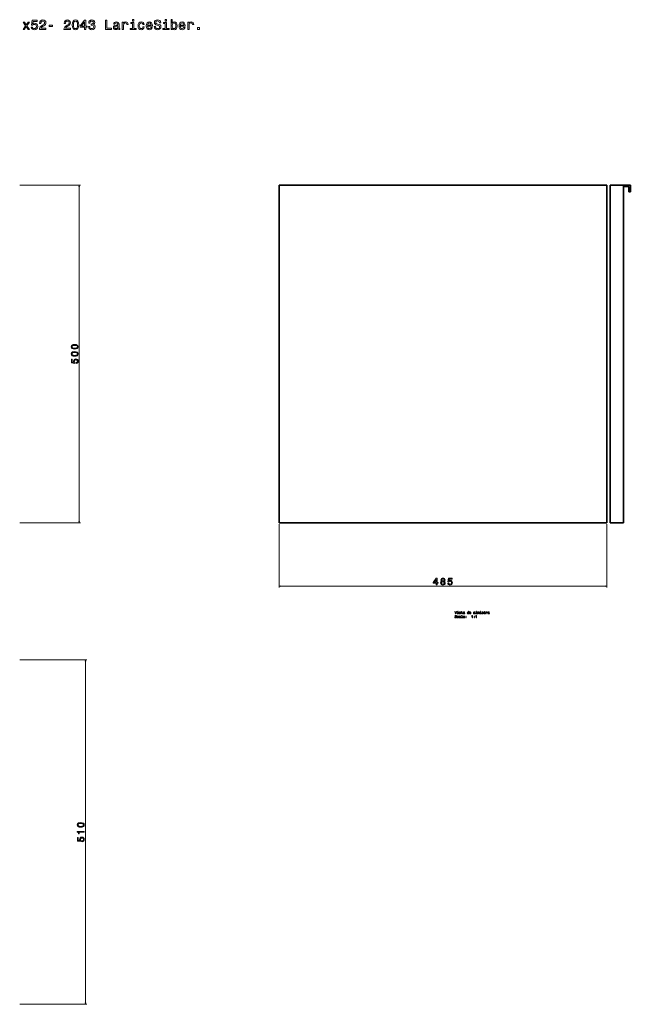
# Model space of a CAD drawing. Extents: x 25 to 1946, y -644 to 916.
# Tile 2 of 2: x 1042 to 1946, y -543 to 916. Entities that reach past the tile are written whole.
import ezdxf

# ---------------------------------------------------------------- set-up
doc = ezdxf.new("R2010")
doc.units = 0

msp = doc.modelspace()

# ---------------------------------------------------------------- linework, layer by layer
at = {"color": 7, "lineweight": 13}
for p, q in [((1041.5, 670.5), (1131.8, 670.5)), ((1129.8, 670.5), (1129.8, 170.5)), ((1041.5, 170.5), (1131.8, 170.5)), ((1425.9, 168.5), (1425.9, 74.5)), ((1910.9, 168.5), (1910.9, 74.5)), ((1425.9, 76.5), (1910.9, 76.5)), ((1041.5, -32.7), (1140.8, -32.7)), ((1138.8, -542.7), (1138.8, -32.7)), ((1041.5, -542.7), (1140.8, -542.7))]:
    msp.add_line(p, q, dxfattribs=at)
at = {"color": 7, "lineweight": 35}
for p, q in [((1910.9, 670.5), (1425.9, 670.5)), ((1910.9, 670.5), (1425.9, 670.5)), ((1425.9, 670.5), (1910.9, 670.5)), ((1425.9, 170.5), (1425.9, 670.5)), ((1425.9, 670.5), (1425.9, 170.5)), ((1425.9, 670.5), (1910.9, 670.5)), ((1910.9, 670.5), (1425.9, 670.5)), ((1910.9, 170.5), (1910.9, 670.5)), ((1910.9, 170.5), (1910.9, 670.5)), ((1910.9, 670.5), (1910.9, 170.5)), ((1910.9, 670.5), (1910.9, 170.5)), ((1910.9, 170.5), (1910.9, 670.5)), ((1935.9, 670.5), (1915.9, 670.5)), ((1935.9, 670.5), (1915.9, 670.5)), ((1935.9, 670.5), (1915.9, 670.5)), ((1915.9, 670.5), (1915.9, 170.5)), ((1915.9, 670.5), (1935.9, 670.5)), ((1915.9, 170.5), (1915.9, 670.5)), ((1935.9, 670.5), (1935.9, 170.5)), ((1935.9, 170.5), (1935.9, 670.5)), ((1935.9, 170.5), (1935.9, 668.5)), ((1910.9, 170.5), (1425.9, 170.5)), ((1425.9, 170.5), (1910.9, 170.5)), ((1935.9, 170.5), (1915.9, 170.5)), ((1915.9, 170.5), (1935.9, 170.5))]:
    msp.add_line(p, q, dxfattribs=at)
at = {"color": 7, "lineweight": 35, "ltscale": 0.05}
for p, q in [((1935.9, 670.5), (1935.9, 668.5)), ((1935.9, 668.5), (1935.9, 670.5)), ((1943.9, 660.5), (1945.9, 660.5)), ((1945.9, 660.5), (1943.9, 660.5))]:
    msp.add_line(p, q, dxfattribs=at)
at = {"color": 7, "lineweight": 35, "ltscale": 0.25}
for p, q in [((1945.9, 670.5), (1935.9, 670.5)), ((1945.9, 670.5), (1935.9, 670.5)), ((1935.9, 670.5), (1945.9, 670.5)), ((1945.9, 660.5), (1945.9, 670.5)), ((1945.9, 660.5), (1945.9, 670.5)), ((1945.9, 670.5), (1945.9, 660.5))]:
    msp.add_line(p, q, dxfattribs=at)
at = {"color": 7, "lineweight": 35, "ltscale": 0.2}
for p, q in [((1935.9, 668.5), (1943.9, 668.5)), ((1943.9, 668.5), (1935.9, 668.5)), ((1943.9, 668.5), (1943.9, 660.5)), ((1943.9, 660.5), (1943.9, 668.5))]:
    msp.add_line(p, q, dxfattribs=at)
at = {"color": 7, "lineweight": 13}
for points in [[(1048.4, 901.1), (1051.2, 905.3), (1054.1, 901.1), (1056.2, 901.1), (1052.3, 906.7), (1056, 911.9), (1053.9, 911.9), (1051.3, 908), (1048.7, 911.9), (1046.6, 911.9), (1050.1, 906.6), (1046.4, 901.1)], [(1058.5, 904.7), (1058.9, 903.1), (1059.9, 901.8), (1061.3, 901), (1063.2, 900.7), (1065.2, 901), (1066.8, 902), (1067.8, 903.6), (1068.2, 905.6), (1067.9, 907.5), (1066.9, 909), (1065.4, 909.9), (1063.4, 910.3), (1061.9, 910), (1060.8, 909.3), (1061.3, 913.1), (1067.5, 913.1), (1067.5, 914.8), (1060, 914.8), (1058.9, 907.3), (1060.5, 907.3), (1061.6, 908.3), (1063.1, 908.6), (1064.4, 908.4), (1065.4, 907.8), (1066, 906.8), (1066.3, 905.5), (1066, 904.2), (1065.4, 903.3), (1064.4, 902.6), (1063.1, 902.4), (1062.1, 902.5), (1061.2, 903), (1060.6, 903.7), (1060.3, 904.7)], [(1070.7, 901.1), (1080.3, 901.1), (1080.3, 902.8), (1072.7, 902.8), (1073.1, 903.8), (1073.9, 904.5), (1076.1, 906), (1077.3, 906.6), (1078.6, 907.4), (1079.6, 908.5), (1080.1, 909.6), (1080.3, 911), (1080, 912.7), (1079, 914), (1077.6, 914.9), (1075.7, 915.2), (1073.8, 914.8), (1072.3, 913.9), (1071.3, 912.4), (1071, 910.4), (1071, 910.1), (1072.8, 910.1), (1072.8, 910.3), (1073, 911.6), (1073.6, 912.6), (1074.4, 913.3), (1075.6, 913.5), (1076.8, 913.3), (1077.6, 912.8), (1078.2, 912), (1078.4, 911), (1078.2, 910.1), (1077.9, 909.3), (1077.2, 908.6), (1076.3, 908), (1075.1, 907.4), (1073.2, 906.1), (1071.8, 904.8), (1070.9, 903.2), (1070.7, 901.1)], [(1085.3, 905.7), (1090.2, 905.7), (1090.2, 907.3), (1085.3, 907.3)], [(1107.1, 901.1), (1116.7, 901.1), (1116.7, 902.8), (1109.1, 902.8), (1109.6, 903.8), (1110.3, 904.5), (1112.5, 906), (1113.7, 906.6), (1115, 907.4), (1116, 908.5), (1116.5, 909.6), (1116.7, 911), (1116.4, 912.7), (1115.4, 914), (1114, 914.9), (1112.1, 915.2), (1110.2, 914.8), (1108.7, 913.9), (1107.8, 912.4), (1107.4, 910.4), (1107.4, 910.1), (1109.3, 910.1), (1109.3, 910.3), (1109.5, 911.6), (1110, 912.6), (1110.9, 913.3), (1112, 913.5), (1113.2, 913.3), (1114.1, 912.8), (1114.6, 912), (1114.8, 911), (1114.7, 910.1), (1114.3, 909.3), (1113.7, 908.6), (1112.8, 908), (1111.6, 907.4), (1109.6, 906.1), (1108.2, 904.8), (1107.4, 903.2), (1107.1, 901.1)], [(1119.3, 907.9), (1119.6, 904.7), (1120.6, 902.5), (1122.1, 901.1), (1124.2, 900.7), (1126.3, 901.1), (1127.8, 902.5), (1128.7, 904.7), (1129, 907.9), (1128.7, 911.1), (1128.3, 912.3), (1127.8, 913.3), (1126.3, 914.7), (1124.2, 915.2), (1122.1, 914.7), (1120.6, 913.3), (1119.6, 911.1)], [(1121.3, 907.9), (1121.4, 910.4), (1121.9, 912.1), (1122.8, 913.1), (1124.2, 913.5), (1125.5, 913.1), (1126.4, 912.1), (1126.9, 910.4), (1127.1, 907.9), (1126.9, 905.5), (1126.4, 903.7), (1125.5, 902.7), (1124.2, 902.3), (1122.8, 902.7), (1121.9, 903.7), (1121.4, 905.5)], [(1137.4, 901.1), (1139.3, 901.1), (1139.3, 904.5), (1141.2, 904.5), (1141.2, 906.2), (1139.3, 906.2), (1139.3, 914.8), (1137.4, 914.8), (1131.3, 906.3), (1131.3, 904.5), (1137.4, 904.5)], [(1133, 906.2), (1137.4, 912.4), (1137.4, 906.2)], [(1143.4, 905.5), (1143.4, 905.3), (1143.7, 903.4), (1144.7, 901.9), (1146.2, 901), (1148.1, 900.7), (1150.2, 901), (1151.8, 901.9), (1152.8, 903.3), (1153.2, 905.1), (1153, 906.3), (1152.6, 907.3), (1151.8, 908), (1150.9, 908.6), (1152.2, 909.7), (1152.6, 911.4), (1152.3, 913), (1151.5, 914.2), (1150.1, 914.9), (1148.1, 915.2), (1146.3, 914.9), (1144.9, 914), (1144, 912.6), (1143.7, 910.7), (1143.7, 910.5), (1145.5, 910.5), (1145.7, 911.8), (1146.2, 912.8), (1147, 913.3), (1148.2, 913.5), (1149.3, 913.4), (1150, 912.9), (1150.5, 912.2), (1150.7, 911.3), (1150.5, 910.3), (1150, 909.7), (1149.2, 909.3), (1148, 909.1), (1147.2, 909.2), (1147.2, 907.6), (1148.2, 907.6), (1149.5, 907.4), (1150.4, 906.9), (1151, 906.2), (1151.2, 905.1), (1151, 904), (1150.4, 903.1), (1149.5, 902.5), (1148.2, 902.4), (1147, 902.6), (1146.1, 903.2), (1145.5, 904.1), (1145.2, 905.5)], [(1168.7, 901.1), (1177.7, 901.1), (1177.7, 902.8), (1170.5, 902.8), (1170.5, 915.1), (1168.7, 915.1)], [(1187.2, 902.5), (1187.2, 902.4), (1187.3, 901.7), (1187.6, 901.3), (1188.8, 900.9), (1189.8, 901), (1189.8, 902.4), (1189.4, 902.3), (1188.8, 902.6), (1188.7, 903.4), (1188.7, 909), (1188.5, 910.5), (1187.8, 911.5), (1186.6, 912.1), (1184.8, 912.3), (1183.1, 912), (1181.9, 911.4), (1181.1, 910.3), (1180.8, 908.9), (1180.8, 908.8), (1182.4, 908.8), (1182.6, 909.6), (1183, 910.2), (1183.7, 910.6), (1184.8, 910.7), (1185.8, 910.6), (1186.5, 910.3), (1186.9, 909.8), (1187, 909.1), (1186.9, 908.2), (1186.6, 907.8), (1185.8, 907.6), (1184.3, 907.4), (1182.6, 907.1), (1181.3, 906.4), (1180.6, 905.4), (1180.4, 903.9), (1180.6, 902.6), (1181.2, 901.6), (1182.2, 901), (1183.6, 900.8), (1185.5, 901.2)], [(1187, 904.9), (1186.7, 903.8), (1186.1, 903), (1185.1, 902.5), (1183.9, 902.3), (1183.1, 902.4), (1182.6, 902.7), (1182.3, 903.3), (1182.2, 904.1), (1182.2, 904.8), (1182.6, 905.3), (1183.9, 905.9), (1185.5, 906.1), (1187, 906.6)], [(1193.5, 901.1), (1195.3, 901.1), (1195.3, 907.3), (1195.5, 908.8), (1196, 909.8), (1196.9, 910.5), (1198.1, 910.7), (1199, 910.6), (1199.7, 910.2), (1200.1, 909.5), (1200.2, 908.5), (1202, 908.5), (1201.8, 910.2), (1201.1, 911.3), (1200, 912), (1198.5, 912.3), (1197.5, 912.1), (1196.6, 911.7), (1195.8, 911), (1195.2, 910.1), (1195.2, 911.9), (1193.5, 911.9)], [(1210.4, 902.6), (1210.4, 911.5), (1205.9, 911.5), (1205.9, 910), (1208.7, 910), (1208.7, 902.6), (1205, 902.6), (1205, 901.1), (1214.1, 901.1), (1214.1, 902.6)], [(1210.5, 915.6), (1208.6, 915.6), (1208.6, 913.5), (1210.5, 913.5)], [(1224.1, 908.3), (1225.8, 908.3), (1225.5, 909.9), (1224.6, 911.2), (1223.2, 912), (1221.5, 912.3), (1219.5, 911.9), (1218.1, 910.8), (1217.1, 908.9), (1216.8, 906.5), (1217.1, 904), (1218, 902.2), (1219.5, 901.1), (1221.4, 900.7), (1223.2, 901), (1224.5, 901.8), (1225.4, 903.2), (1225.8, 904.9), (1224.1, 904.9), (1223.8, 903.8), (1223.3, 903), (1222.5, 902.4), (1221.5, 902.3), (1220.2, 902.5), (1219.4, 903.4), (1218.8, 904.7), (1218.6, 906.5), (1218.8, 908.3), (1219.4, 909.6), (1220.3, 910.5), (1221.5, 910.7), (1222.5, 910.6), (1223.3, 910.1), (1223.8, 909.3)], [(1230.9, 906), (1238, 906), (1238, 906.8), (1237.7, 909.1), (1236.8, 910.9), (1235.4, 911.9), (1233.5, 912.3), (1231.6, 911.9), (1230.2, 910.8), (1229.3, 908.9), (1229, 906.5), (1229.3, 904), (1230.2, 902.2), (1231.6, 901.1), (1233.4, 900.7), (1235, 901), (1236.3, 901.6), (1237.2, 902.7), (1237.8, 904.2), (1236, 904.2), (1235.7, 903.4), (1235.1, 902.8), (1233.6, 902.3), (1232.5, 902.5), (1231.6, 903.2), (1231.1, 904.4), (1230.9, 905.9)], [(1230.9, 907.5), (1231.1, 908.9), (1231.6, 909.9), (1232.5, 910.5), (1233.5, 910.7), (1234.6, 910.5), (1235.4, 909.9), (1235.9, 908.9), (1236.1, 907.5)], [(1242.4, 905.7), (1240.6, 905.7), (1241, 903.6), (1242, 902), (1243.6, 901), (1245.7, 900.7), (1247.7, 901), (1249.3, 901.9), (1250.3, 903.3), (1250.6, 905.1), (1250.3, 906.8), (1249.5, 907.9), (1248.1, 908.6), (1246.3, 909.1), (1244.7, 909.5), (1243.7, 909.9), (1243.1, 910.6), (1242.9, 911.6), (1243.1, 912.5), (1243.6, 913.2), (1244.4, 913.6), (1245.5, 913.8), (1246.7, 913.6), (1247.6, 913), (1248.1, 912.1), (1248.4, 910.9), (1250.3, 910.9), (1250.3, 910.9), (1249.9, 912.8), (1249, 914.2), (1247.5, 915.1), (1245.5, 915.4), (1243.7, 915.1), (1242.3, 914.3), (1241.3, 913), (1241, 911.3), (1241.3, 909.8), (1242.1, 908.7), (1243.3, 908.1), (1244.9, 907.5), (1246.6, 907.1), (1247.8, 906.6), (1248.5, 906), (1248.8, 904.9), (1248.5, 903.9), (1247.9, 903.1), (1247, 902.5), (1245.7, 902.4), (1244.4, 902.6), (1243.3, 903.3), (1242.7, 904.3)], [(1259, 902.6), (1259, 911.5), (1254.5, 911.5), (1254.5, 910), (1257.2, 910), (1257.2, 902.6), (1253.6, 902.6), (1253.6, 901.1), (1262.7, 901.1), (1262.7, 902.6)], [(1259.1, 915.6), (1257.2, 915.6), (1257.2, 913.5), (1259.1, 913.5)], [(1267.4, 902.7), (1268.7, 901.2), (1270.5, 900.7), (1272.2, 901.1), (1273.6, 902.2), (1274.4, 904.1), (1274.7, 906.5), (1274.4, 908.9), (1273.5, 910.8), (1272.2, 911.9), (1270.5, 912.3), (1268.7, 911.8), (1268, 911.1), (1267.4, 910.3), (1267.4, 915.6), (1265.6, 915.6), (1265.6, 901.1), (1267.4, 901.1)], [(1272.9, 906.5), (1272.7, 904.7), (1272.2, 903.4), (1271.3, 902.5), (1270.2, 902.3), (1269, 902.5), (1268.2, 903.4), (1267.6, 904.7), (1267.4, 906.5), (1267.6, 908.3), (1268.2, 909.6), (1269, 910.4), (1270.2, 910.7), (1271.3, 910.4), (1272.2, 909.6), (1272.7, 908.3)], [(1279.4, 906), (1286.5, 906), (1286.6, 906.8), (1286.2, 909.1), (1285.3, 910.9), (1283.9, 911.9), (1282.1, 912.3), (1280.2, 911.9), (1278.8, 910.8), (1277.9, 908.9), (1277.6, 906.5), (1277.9, 904), (1278.8, 902.2), (1280.2, 901.1), (1282, 900.7), (1283.6, 901), (1284.9, 901.6), (1285.8, 902.7), (1286.4, 904.2), (1284.6, 904.2), (1284.2, 903.4), (1283.7, 902.8), (1282.2, 902.3), (1281.1, 902.5), (1280.2, 903.2), (1279.6, 904.4), (1279.4, 905.9)], [(1279.4, 907.5), (1279.7, 908.9), (1280.2, 909.9), (1281, 910.5), (1282.1, 910.7), (1283.2, 910.5), (1284, 909.9), (1284.5, 908.9), (1284.7, 907.5)], [(1290.7, 901.1), (1292.5, 901.1), (1292.5, 907.3), (1292.6, 908.8), (1293.2, 909.8), (1294.1, 910.5), (1295.3, 910.7), (1296.2, 910.6), (1296.8, 910.2), (1297.2, 909.5), (1297.4, 908.5), (1299.2, 908.5), (1298.9, 910.2), (1298.3, 911.3), (1297.1, 912), (1295.6, 912.3), (1294.6, 912.1), (1293.7, 911.7), (1292.9, 911), (1292.3, 910.1), (1292.3, 911.9), (1290.7, 911.9)], [(1305, 901.1), (1307.7, 901.1), (1307.7, 904.1), (1305, 904.1)], [(1122.9, 427.7), (1125.2, 427.9), (1126.8, 428.6), (1127.8, 429.7), (1128.1, 431.2), (1127.8, 432.7), (1126.8, 433.7), (1125.2, 434.4), (1122.9, 434.6), (1120.7, 434.4), (1119.8, 434.1), (1119.1, 433.7), (1118.1, 432.7), (1117.8, 431.2), (1118.1, 429.7), (1119.1, 428.6), (1120.7, 427.9)], [(1122.9, 417), (1125.2, 417.2), (1126.8, 417.9), (1127.8, 419), (1128.1, 420.5), (1127.8, 422), (1126.8, 423.1), (1125.2, 423.7), (1122.9, 424), (1120.7, 423.7), (1119.8, 423.5), (1119.1, 423.1), (1118.1, 422), (1117.8, 420.5), (1118.1, 419), (1119.1, 417.9), (1120.7, 417.2)], [(1122.9, 429.1), (1121.2, 429.2), (1119.9, 429.6), (1119.2, 430.2), (1119, 431.2), (1119.2, 432.1), (1119.9, 432.8), (1121.2, 433.1), (1122.9, 433.2), (1124.7, 433.1), (1126, 432.8), (1126.7, 432.1), (1126.9, 431.2), (1126.7, 430.2), (1126, 429.6), (1124.7, 429.2)], [(1125.2, 406.3), (1126.4, 406.6), (1127.3, 407.3), (1127.9, 408.3), (1128.1, 409.6), (1127.9, 411.1), (1127.2, 412.2), (1126, 413), (1124.6, 413.2), (1123.2, 413), (1122.2, 412.3), (1121.5, 411.2), (1121.3, 409.8), (1121.4, 408.7), (1121.9, 407.9), (1119.2, 408.3), (1119.2, 412.7), (1118, 412.7), (1118, 407.3), (1123.3, 406.5), (1123.3, 407.7), (1122.7, 408.5), (1122.4, 409.6), (1122.6, 410.5), (1123, 411.2), (1123.7, 411.7), (1124.7, 411.8), (1125.6, 411.7), (1126.3, 411.2), (1126.7, 410.5), (1126.9, 409.6), (1126.8, 408.8), (1126.4, 408.2), (1125.9, 407.8), (1125.2, 407.6)], [(1122.9, 418.4), (1121.2, 418.5), (1119.9, 418.9), (1119.2, 419.5), (1119, 420.5), (1119.2, 421.5), (1119.9, 422.1), (1121.2, 422.5), (1122.9, 422.6), (1124.7, 422.5), (1126, 422.1), (1126.7, 421.5), (1126.9, 420.5), (1126.7, 419.5), (1126, 418.9), (1124.7, 418.5)], [(1658.5, 78.5), (1659.8, 78.5), (1659.8, 81), (1661.2, 81), (1661.2, 82.1), (1659.8, 82.1), (1659.8, 88.3), (1658.5, 88.3), (1654.1, 82.2), (1654.1, 81), (1658.5, 81)], [(1666.6, 83.9), (1665.8, 83.5), (1665.3, 82.9), (1665, 82.2), (1664.9, 81.4), (1665.1, 80.1), (1665.8, 79.1), (1666.9, 78.4), (1668.4, 78.2), (1669.8, 78.4), (1670.9, 79.1), (1671.6, 80.1), (1671.8, 81.4), (1671.7, 82.2), (1671.4, 82.9), (1670.9, 83.5), (1670.1, 83.9), (1670.7, 84.2), (1671.1, 84.7), (1671.4, 85.3), (1671.5, 86), (1671.2, 87), (1670.6, 87.8), (1669.6, 88.4), (1668.4, 88.6), (1667.1, 88.4), (1666.1, 87.8), (1665.5, 87), (1665.2, 86), (1665.3, 85.3), (1665.6, 84.7)], [(1675.5, 81.1), (1675.8, 79.9), (1676.5, 79), (1677.5, 78.4), (1678.8, 78.2), (1680.3, 78.5), (1681.4, 79.2), (1682.2, 80.3), (1682.4, 81.7), (1682.2, 83.1), (1681.5, 84.1), (1680.4, 84.8), (1679, 85), (1677.9, 84.9), (1677.1, 84.4), (1677.5, 87.1), (1681.9, 87.1), (1681.9, 88.3), (1676.5, 88.3), (1675.8, 83), (1676.9, 83), (1677.7, 83.6), (1678.8, 83.9), (1679.7, 83.7), (1680.4, 83.3), (1680.9, 82.6), (1681, 81.7), (1680.9, 80.7), (1680.4, 80), (1679.7, 79.6), (1678.8, 79.4), (1678, 79.5), (1677.5, 79.9), (1677, 80.4), (1676.8, 81.1)], [(1655.3, 82.1), (1658.5, 86.6), (1658.5, 82.1)], [(1666.3, 81.4), (1666.4, 82.1), (1666.8, 82.7), (1667.5, 83.1), (1668.4, 83.2), (1669.2, 83.1), (1669.9, 82.7), (1670.3, 82.1), (1670.4, 81.4), (1670.3, 80.6), (1669.9, 79.9), (1669.2, 79.5), (1668.4, 79.4), (1667.5, 79.5), (1666.8, 79.9), (1666.4, 80.6)], [(1666.6, 85.9), (1666.7, 86.5), (1667.1, 87), (1667.6, 87.3), (1668.4, 87.4), (1669.1, 87.3), (1669.6, 87), (1670, 86.5), (1670.1, 85.9), (1670, 85.2), (1669.6, 84.7), (1669.1, 84.4), (1668.4, 84.3), (1667.6, 84.4), (1667.1, 84.7), (1666.7, 85.2)], [(1688.3, 39.1), (1687.4, 36.2), (1686.5, 39.1), (1686, 39.1), (1687.1, 35.6), (1687.6, 35.6), (1688.7, 39.1)], [(1686.6, 30.8), (1686.1, 30.8), (1686.2, 30.2), (1686.5, 29.8), (1686.9, 29.6), (1687.4, 29.5), (1687.9, 29.6), (1688.3, 29.8), (1688.5, 30.2), (1688.6, 30.6), (1688.6, 31), (1688.3, 31.3), (1688, 31.5), (1687.5, 31.6), (1687.2, 31.7), (1686.9, 31.8), (1686.7, 32), (1686.7, 32.2), (1686.7, 32.4), (1686.9, 32.6), (1687.1, 32.7), (1687.4, 32.8), (1687.6, 32.7), (1687.9, 32.6), (1688, 32.4), (1688.1, 32.1), (1688.5, 32.1), (1688.5, 32.1), (1688.5, 32.5), (1688.2, 32.9), (1687.8, 33.1), (1687.3, 33.2), (1686.9, 33.1), (1686.5, 32.9), (1686.3, 32.6), (1686.2, 32.1), (1686.3, 31.8), (1686.5, 31.5), (1686.8, 31.3), (1687.2, 31.2), (1687.6, 31.1), (1687.9, 31), (1688.1, 30.8), (1688.2, 30.6), (1688.1, 30.3), (1688, 30.1), (1687.7, 30), (1687.4, 29.9), (1687.1, 30), (1686.8, 30.1), (1686.6, 30.4)], [(1691.1, 31.4), (1691.5, 31.4), (1691.4, 31.8), (1691.2, 32.1), (1690.9, 32.3), (1690.5, 32.4), (1690, 32.3), (1689.6, 32), (1689.4, 31.6), (1689.3, 30.9), (1689.4, 30.3), (1689.6, 29.9), (1689.9, 29.6), (1690.4, 29.5), (1690.9, 29.6), (1691.2, 29.8), (1691.4, 30.1), (1691.5, 30.6), (1691.1, 30.6), (1691, 30.3), (1690.9, 30.1), (1690.7, 29.9), (1690.5, 29.9), (1690.1, 30), (1689.9, 30.2), (1689.8, 30.5), (1689.7, 31), (1689.8, 31.4), (1689.9, 31.7), (1690.2, 31.9), (1690.5, 32), (1690.7, 32), (1690.9, 31.9), (1691, 31.7)], [(1690.7, 36), (1690.7, 38.3), (1689.6, 38.3), (1689.6, 37.9), (1690.3, 37.9), (1690.3, 36), (1689.4, 36), (1689.4, 35.6), (1691.6, 35.6), (1691.6, 36)], [(1690.7, 39.3), (1690.3, 39.3), (1690.3, 38.8), (1690.7, 38.8)], [(1694, 29.9), (1694, 29.9), (1694, 29.8), (1694.1, 29.6), (1694.4, 29.5), (1694.7, 29.6), (1694.7, 29.9), (1694.6, 29.9), (1694.4, 30), (1694.4, 30.2), (1694.4, 31.6), (1694.3, 31.9), (1694.2, 32.2), (1693.9, 32.3), (1693.4, 32.4), (1693, 32.3), (1692.7, 32.2), (1692.5, 31.9), (1692.4, 31.5), (1692.4, 31.5), (1692.8, 31.5), (1692.9, 31.7), (1693, 31.9), (1693.2, 32), (1693.4, 32), (1693.7, 32), (1693.8, 31.9), (1693.9, 31.8), (1694, 31.6), (1694, 31.4), (1693.9, 31.3), (1693.7, 31.2), (1693.3, 31.2), (1692.9, 31.1), (1692.6, 30.9), (1692.4, 30.7), (1692.3, 30.3), (1692.4, 30), (1692.5, 29.7), (1692.8, 29.6), (1693.1, 29.5), (1693.6, 29.6)], [(1693.7, 37.2), (1693.3, 37.3), (1693, 37.4), (1692.9, 37.7), (1692.9, 37.8), (1693, 38), (1693.2, 38), (1693.4, 38.1), (1693.7, 38), (1693.9, 37.9), (1694, 37.8), (1694, 37.6), (1694.5, 37.6), (1694.5, 37.6), (1694.4, 38), (1694.2, 38.2), (1693.9, 38.4), (1693.4, 38.4), (1693, 38.4), (1692.7, 38.2), (1692.5, 38), (1692.4, 37.7), (1692.5, 37.4), (1692.6, 37.1), (1692.9, 37), (1693.2, 36.9), (1693.7, 36.8), (1694, 36.6), (1694.1, 36.5), (1694.1, 36.4), (1694.1, 36.2), (1693.9, 36.1), (1693.7, 36), (1693.5, 35.9), (1693.2, 36), (1693, 36.1), (1692.9, 36.2), (1692.8, 36.5), (1692.4, 36.5), (1692.4, 36.1), (1692.7, 35.8), (1693, 35.6), (1693.4, 35.5), (1693.9, 35.6), (1694.3, 35.8), (1694.5, 36.1), (1694.5, 36.4), (1694.5, 36.8), (1694.3, 37), (1694.1, 37.1)], [(1694, 30.5), (1693.9, 30.3), (1693.7, 30.1), (1693.5, 29.9), (1693.2, 29.9), (1693, 29.9), (1692.9, 30), (1692.8, 30.2), (1692.8, 30.3), (1692.8, 30.5), (1692.9, 30.7), (1693.2, 30.8), (1693.6, 30.9), (1694, 31)], [(1696, 37.9), (1696, 36.5), (1696.1, 36.1), (1696.2, 35.8), (1696.5, 35.6), (1697, 35.5), (1697.5, 35.6), (1697.5, 36), (1697.1, 35.9), (1696.8, 36), (1696.6, 36.1), (1696.5, 36.3), (1696.5, 36.6), (1696.5, 37.9), (1697.5, 37.9), (1697.5, 38.3), (1696.5, 38.3), (1696.5, 39.1), (1696, 39.1), (1696, 38.3), (1695.3, 38.3), (1695.3, 37.9)], [(1696.3, 32.8), (1696.3, 30), (1695.4, 30), (1695.4, 29.6), (1697.7, 29.6), (1697.7, 30), (1696.8, 30), (1696.8, 33.2), (1695.6, 33.2), (1695.6, 32.8)], [(1700.1, 36), (1700.1, 36), (1700.1, 35.8), (1700.2, 35.7), (1700.5, 35.6), (1700.8, 35.6), (1700.8, 36), (1700.6, 36), (1700.5, 36), (1700.5, 36.2), (1700.5, 37.6), (1700.4, 38), (1700.2, 38.2), (1699.9, 38.4), (1699.5, 38.4), (1699.1, 38.4), (1698.8, 38.2), (1698.6, 37.9), (1698.5, 37.6), (1698.5, 37.6), (1698.9, 37.6), (1698.9, 37.8), (1699, 37.9), (1699.2, 38), (1699.5, 38.1), (1699.7, 38), (1699.9, 38), (1700, 37.8), (1700.1, 37.6), (1700, 37.4), (1700, 37.3), (1699.8, 37.3), (1699.4, 37.2), (1698.9, 37.1), (1698.6, 37), (1698.4, 36.7), (1698.4, 36.4), (1698.4, 36), (1698.6, 35.8), (1698.9, 35.6), (1699.2, 35.6), (1699.7, 35.7)], [(1700.1, 29.9), (1700.1, 29.9), (1700.1, 29.8), (1700.2, 29.6), (1700.5, 29.5), (1700.8, 29.6), (1700.8, 29.9), (1700.6, 29.9), (1700.5, 30), (1700.5, 30.2), (1700.5, 31.6), (1700.4, 31.9), (1700.2, 32.2), (1699.9, 32.3), (1699.5, 32.4), (1699.1, 32.3), (1698.8, 32.2), (1698.6, 31.9), (1698.5, 31.5), (1698.5, 31.5), (1698.9, 31.5), (1698.9, 31.7), (1699, 31.9), (1699.2, 32), (1699.5, 32), (1699.7, 32), (1699.9, 31.9), (1700, 31.8), (1700.1, 31.6), (1700, 31.4), (1700, 31.3), (1699.8, 31.2), (1699.4, 31.2), (1698.9, 31.1), (1698.6, 30.9), (1698.4, 30.7), (1698.4, 30.3), (1698.4, 30), (1698.6, 29.7), (1698.9, 29.6), (1699.2, 29.5), (1699.7, 29.6)], [(1700, 36.6), (1700, 36.3), (1699.8, 36.1), (1699.6, 36), (1699.3, 36), (1699.1, 36), (1698.9, 36.1), (1698.9, 36.2), (1698.8, 36.4), (1698.9, 36.6), (1698.9, 36.7), (1699.3, 36.8), (1699.7, 36.9), (1700, 37)], [(1700, 30.5), (1700, 30.3), (1699.8, 30.1), (1699.6, 29.9), (1699.3, 29.9), (1699.1, 29.9), (1698.9, 30), (1698.9, 30.2), (1698.8, 30.3), (1698.9, 30.5), (1698.9, 30.7), (1699.3, 30.8), (1699.7, 30.9), (1700, 31)], [(1702.2, 31.6), (1702.9, 31.6), (1702.9, 32.3), (1702.2, 32.3)], [(1702.2, 29.6), (1702.9, 29.6), (1702.9, 30.3), (1702.2, 30.3)], [(1706.2, 36.1), (1706.2, 35.6), (1706.7, 35.6), (1706.7, 39.3), (1706.2, 39.3), (1706.2, 37.9), (1705.9, 38.3), (1705.7, 38.4), (1705.4, 38.4), (1705, 38.3), (1704.7, 38.1), (1704.5, 37.6), (1704.4, 37), (1704.5, 36.4), (1704.7, 35.9), (1705, 35.6), (1705.4, 35.5), (1705.7, 35.6), (1705.9, 35.7)], [(1705.5, 38), (1705.8, 38), (1706, 37.8), (1706.2, 37.5), (1706.2, 37), (1706.2, 36.5), (1706, 36.2), (1705.8, 36), (1705.5, 35.9), (1705.2, 36), (1705, 36.2), (1704.9, 36.5), (1704.8, 37), (1704.9, 37.4), (1705, 37.8), (1705.2, 38)], [(1709.2, 36), (1709.2, 36), (1709.2, 35.8), (1709.3, 35.7), (1709.6, 35.6), (1709.9, 35.6), (1709.9, 36), (1709.8, 36), (1709.6, 36), (1709.6, 36.2), (1709.6, 37.6), (1709.5, 38), (1709.4, 38.2), (1709, 38.4), (1708.6, 38.4), (1708.2, 38.4), (1707.9, 38.2), (1707.7, 37.9), (1707.6, 37.6), (1707.6, 37.6), (1708, 37.6), (1708, 37.8), (1708.2, 37.9), (1708.3, 38), (1708.6, 38.1), (1708.8, 38), (1709, 38), (1709.1, 37.8), (1709.2, 37.6), (1709.1, 37.4), (1709.1, 37.3), (1708.9, 37.3), (1708.5, 37.2), (1708, 37.1), (1707.7, 37), (1707.6, 36.7), (1707.5, 36.4), (1707.6, 36), (1707.7, 35.8), (1708, 35.6), (1708.3, 35.6), (1708.8, 35.7)], [(1709.1, 36.6), (1709.1, 36.3), (1708.9, 36.1), (1708.7, 36), (1708.4, 36), (1708.2, 36), (1708.1, 36.1), (1708, 36.2), (1707.9, 36.4), (1708, 36.6), (1708, 36.7), (1708.4, 36.8), (1708.8, 36.9), (1709.1, 37)], [(1711.6, 29.6), (1712, 29.6), (1712, 33.1), (1711.7, 33.1), (1711.6, 32.8), (1711.4, 32.6), (1711.1, 32.5), (1710.8, 32.4), (1710.8, 32.1), (1711.6, 32.1)], [(1715, 37.2), (1714.6, 37.3), (1714.2, 37.4), (1714.1, 37.7), (1714.2, 37.8), (1714.3, 38), (1714.4, 38), (1714.7, 38.1), (1714.9, 38), (1715.1, 37.9), (1715.2, 37.8), (1715.3, 37.6), (1715.7, 37.6), (1715.7, 37.6), (1715.6, 38), (1715.4, 38.2), (1715.1, 38.4), (1714.7, 38.4), (1714.3, 38.4), (1713.9, 38.2), (1713.8, 38), (1713.7, 37.7), (1713.7, 37.4), (1713.9, 37.1), (1714.1, 37), (1714.4, 36.9), (1714.9, 36.8), (1715.2, 36.6), (1715.3, 36.5), (1715.4, 36.4), (1715.3, 36.2), (1715.2, 36.1), (1715, 36), (1714.7, 35.9), (1714.5, 36), (1714.2, 36.1), (1714.1, 36.2), (1714.1, 36.5), (1713.6, 36.5), (1713.7, 36.1), (1713.9, 35.8), (1714.2, 35.6), (1714.7, 35.5), (1715.2, 35.6), (1715.5, 35.8), (1715.7, 36.1), (1715.8, 36.4), (1715.7, 36.8), (1715.6, 37), (1715.3, 37.1)], [(1714.4, 31.6), (1715.1, 31.6), (1715.1, 32.3), (1714.4, 32.3)], [(1714.4, 29.6), (1715.1, 29.6), (1715.1, 30.3), (1714.4, 30.3)], [(1718.1, 36), (1718.1, 38.3), (1716.9, 38.3), (1716.9, 37.9), (1717.6, 37.9), (1717.6, 36), (1716.7, 36), (1716.7, 35.6), (1719, 35.6), (1719, 36)], [(1717.6, 29.6), (1718.1, 29.6), (1718.1, 33.1), (1717.8, 33.1), (1717.7, 32.8), (1717.5, 32.6), (1717.2, 32.5), (1716.8, 32.4), (1716.8, 32.1), (1717.6, 32.1)], [(1718.1, 39.3), (1717.6, 39.3), (1717.6, 38.8), (1718.1, 38.8)], [(1719.7, 35.6), (1720.2, 35.6), (1720.2, 37.2), (1720.2, 37.6), (1720.4, 37.8), (1720.6, 38), (1720.9, 38), (1721.1, 38), (1721.3, 37.9), (1721.4, 37.6), (1721.4, 37.3), (1721.4, 35.6), (1721.8, 35.6), (1721.8, 37.4), (1721.8, 37.8), (1721.7, 38.1), (1721.4, 38.4), (1721, 38.4), (1720.7, 38.4), (1720.5, 38.3), (1720.3, 38.2), (1720.2, 37.9), (1720.2, 38.4), (1719.7, 38.4)], [(1724.1, 36), (1724.1, 38.3), (1723, 38.3), (1723, 37.9), (1723.7, 37.9), (1723.7, 36), (1722.8, 36), (1722.8, 35.6), (1725, 35.6), (1725, 36)], [(1724.1, 39.3), (1723.7, 39.3), (1723.7, 38.8), (1724.1, 38.8)], [(1727.1, 37.2), (1726.7, 37.3), (1726.4, 37.4), (1726.3, 37.7), (1726.3, 37.8), (1726.4, 38), (1726.6, 38), (1726.8, 38.1), (1727.1, 38), (1727.3, 37.9), (1727.4, 37.8), (1727.4, 37.6), (1727.9, 37.6), (1727.9, 37.6), (1727.8, 38), (1727.6, 38.2), (1727.3, 38.4), (1726.8, 38.4), (1726.4, 38.4), (1726.1, 38.2), (1725.9, 38), (1725.8, 37.7), (1725.9, 37.4), (1726, 37.1), (1726.3, 37), (1726.6, 36.9), (1727.1, 36.8), (1727.4, 36.6), (1727.5, 36.5), (1727.5, 36.4), (1727.5, 36.2), (1727.3, 36.1), (1727.1, 36), (1726.9, 35.9), (1726.6, 36), (1726.4, 36.1), (1726.3, 36.2), (1726.2, 36.5), (1725.8, 36.5), (1725.8, 36.1), (1726.1, 35.8), (1726.4, 35.6), (1726.8, 35.5), (1727.3, 35.6), (1727.7, 35.8), (1727.9, 36.1), (1727.9, 36.4), (1727.9, 36.8), (1727.7, 37), (1727.5, 37.1)], [(1729.4, 37.9), (1729.4, 36.5), (1729.5, 36.1), (1729.6, 35.8), (1729.9, 35.6), (1730.4, 35.5), (1730.9, 35.6), (1730.9, 36), (1730.5, 35.9), (1730.2, 36), (1730, 36.1), (1729.9, 36.3), (1729.9, 36.6), (1729.9, 37.9), (1730.9, 37.9), (1730.9, 38.3), (1729.9, 38.3), (1729.9, 39.1), (1729.4, 39.1), (1729.4, 38.3), (1728.7, 38.3), (1728.7, 37.9)], [(1732, 35.6), (1732.5, 35.6), (1732.5, 37.2), (1732.5, 37.6), (1732.7, 37.8), (1732.9, 38), (1733.2, 38), (1733.4, 38), (1733.6, 37.9), (1733.7, 37.7), (1733.7, 37.5), (1734.2, 37.5), (1734.1, 37.9), (1733.9, 38.2), (1733.7, 38.4), (1733.3, 38.4), (1733, 38.4), (1732.8, 38.3), (1732.6, 38.1), (1732.4, 37.9), (1732.4, 38.4), (1732, 38.4)], [(1736.5, 36), (1736.5, 36), (1736.5, 35.8), (1736.6, 35.7), (1736.9, 35.6), (1737.2, 35.6), (1737.2, 36), (1737.1, 36), (1736.9, 36), (1736.9, 36.2), (1736.9, 37.6), (1736.9, 38), (1736.7, 38.2), (1736.4, 38.4), (1735.9, 38.4), (1735.5, 38.4), (1735.2, 38.2), (1735, 37.9), (1734.9, 37.6), (1734.9, 37.6), (1735.3, 37.6), (1735.4, 37.8), (1735.5, 37.9), (1735.7, 38), (1735.9, 38.1), (1736.2, 38), (1736.3, 38), (1736.4, 37.8), (1736.5, 37.6), (1736.5, 37.4), (1736.4, 37.3), (1736.2, 37.3), (1735.8, 37.2), (1735.4, 37.1), (1735.1, 37), (1734.9, 36.7), (1734.8, 36.4), (1734.9, 36), (1735, 35.8), (1735.3, 35.6), (1735.6, 35.6), (1736.1, 35.7)], [(1736.5, 36.6), (1736.4, 36.3), (1736.2, 36.1), (1736, 36), (1735.7, 36), (1735.5, 36), (1735.4, 36.1), (1735.3, 36.2), (1735.3, 36.4), (1735.3, 36.6), (1735.4, 36.7), (1735.7, 36.8), (1736.1, 36.9), (1736.5, 37)], [(1132, -280.5), (1134.2, -280.3), (1135.8, -279.6), (1136.8, -278.6), (1137.1, -277.1), (1136.8, -275.6), (1135.8, -274.5), (1134.2, -273.8), (1132, -273.6), (1129.7, -273.8), (1128.8, -274.1), (1128.1, -274.5), (1127.1, -275.6), (1126.8, -277.1), (1127.1, -278.6), (1128.1, -279.6), (1129.7, -280.3)], [(1132, -279.2), (1130.2, -279), (1129, -278.7), (1128.2, -278), (1128, -277.1), (1128.2, -276.1), (1129, -275.5), (1130.2, -275.1), (1132, -275), (1133.7, -275.1), (1135, -275.5), (1135.7, -276.1), (1136, -277.1), (1135.7, -278), (1135, -278.7), (1133.7, -279)], [(1136.8, -288), (1136.8, -286.7), (1126.8, -286.7), (1126.8, -287.7), (1127.7, -287.9), (1128.2, -288.4), (1128.6, -289.2), (1128.7, -290.3), (1129.7, -290.3), (1129.7, -288)], [(1134.2, -302), (1135.4, -301.7), (1136.3, -301), (1136.9, -299.9), (1137.1, -298.6), (1136.9, -297.1), (1136.2, -296), (1135, -295.3), (1133.6, -295), (1132.3, -295.3), (1131.2, -296), (1130.5, -297), (1130.3, -298.4), (1130.5, -299.5), (1130.9, -300.3), (1128.2, -299.9), (1128.2, -295.6), (1127.1, -295.6), (1127.1, -300.9), (1132.4, -301.7), (1132.4, -300.5), (1131.7, -299.7), (1131.4, -298.6), (1131.6, -297.7), (1132.1, -297), (1132.8, -296.6), (1133.7, -296.4), (1134.6, -296.6), (1135.3, -297), (1135.7, -297.7), (1135.9, -298.6), (1135.8, -299.4), (1135.5, -300), (1134.9, -300.4), (1134.2, -300.6)]]:
    msp.add_lwpolyline(points, close=True, dxfattribs=at)
for points in [[(1130.3, 668.6), (1129.8, 670.5), (1129.3, 668.6)], [(1129.3, 172.4), (1129.8, 170.5), (1130.3, 172.4)], [(1427.8, 77), (1425.9, 76.5), (1427.8, 76)], [(1908.9, 76), (1910.9, 76.5), (1908.9, 77)], [(1139.4, -34.7), (1138.8, -32.7), (1138.3, -34.7)], [(1138.3, -540.8), (1138.8, -542.7), (1139.4, -540.8)]]:
    msp.add_lwpolyline(points, dxfattribs=at)

doc.saveas('drawing.dxf')
